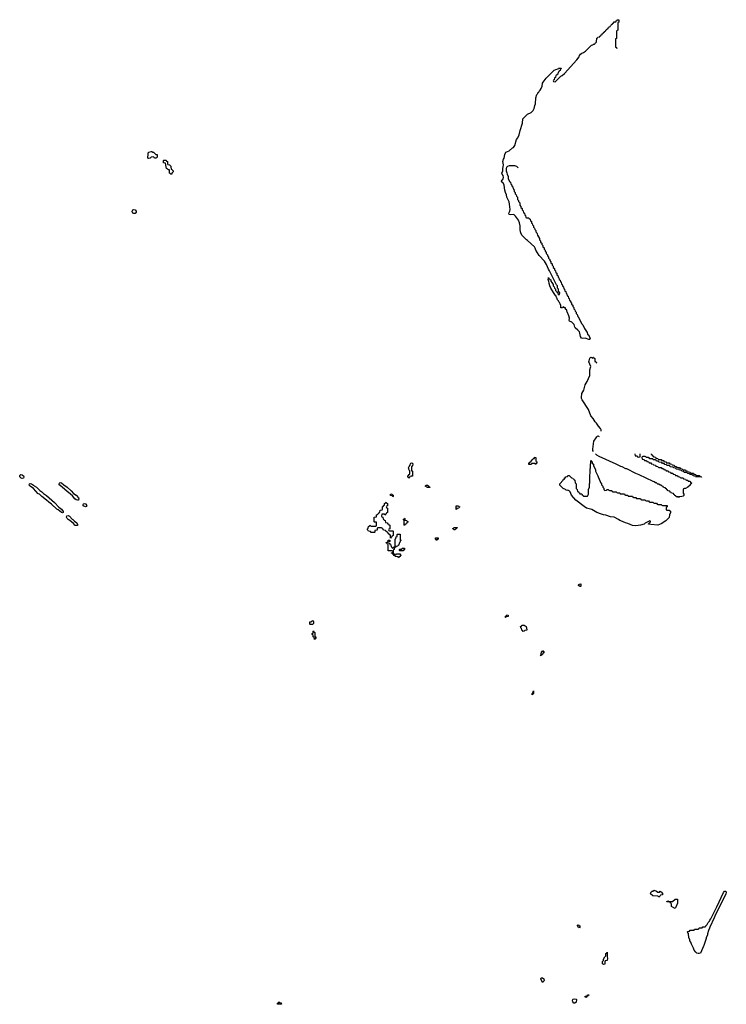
# Model space of a CAD drawing. Header units: inches. Extents: x 2550115 to 2887259, y 311850 to 494471.
# Tile 81 of 115: x 2757567 to 2769840, y 455448 to 472554. Entities that reach past the tile are written whole.
import ezdxf

# ---------------------------------------------------------------- set-up
doc = ezdxf.new("R2010")
doc.units = ezdxf.units.IN
doc.header["$MEASUREMENT"] = 0
for name, color, linetype in [('C7456', 7, 'Continuous'), ('C7457', 7, 'Continuous'), ('C7465', 7, 'Continuous'), ('C7466', 7, 'Continuous'), ('C7467', 7, 'Continuous')]:
    doc.layers.add(name, color=color, linetype=linetype)

msp = doc.modelspace()

# ---------------------------------------------------------------- linework, layer by layer
at = {"layer": 'C7456', "color": 6}
for points in [[(2759550, 469185), (2759529, 469190), (2759519, 469219), (2759519, 469230), (2759530, 469250), (2759550, 469254), (2759570, 469250), (2759590, 469230), (2759591, 469210), (2759570, 469189)], [(2757610, 464583), (2757590, 464589), (2757569, 464610), (2757567, 464630), (2757570, 464638), (2757588, 464650), (2757610, 464647), (2757631, 464630), (2757639, 464610), (2757630, 464589)], [(2758310, 463984), (2758290, 463990), (2758236, 464036), (2758210, 464050), (2758119, 464139), (2758070, 464170), (2758030, 464209), (2757949, 464270), (2757910, 464309), (2757890, 464319), (2757809, 464410), (2757749, 464450), (2757733, 464470), (2757735, 464490), (2757750, 464495), (2757769, 464491), (2757806, 464470), (2757817, 464457), (2757861, 464430), (2757916, 464376), (2757953, 464350), (2757980, 464320), (2758030, 464290), (2758170, 464164), (2758246, 464085), (2758294, 464050), (2758323, 464010), (2758322, 463990)], [(2758570, 464205), (2758549, 464210), (2758527, 464230), (2758484, 464284), (2758350, 464390), (2758264, 464470), (2758249, 464490), (2758256, 464504), (2758270, 464511), (2758290, 464506), (2758331, 464471), (2758390, 464430), (2758461, 464370), (2758504, 464324), (2758550, 464291), (2758590, 464250), (2758594, 464230), (2758590, 464209)], [(2758710, 464089), (2758669, 464110), (2758669, 464130), (2758677, 464143), (2758690, 464151), (2758710, 464145), (2758730, 464112), (2758724, 464096)], [(2758550, 463764), (2758530, 463769), (2758501, 463801), (2758435, 463855), (2758410, 463870), (2758390, 463890), (2758381, 463910), (2758386, 463934), (2758410, 463941), (2758431, 463930), (2758477, 463877), (2758490, 463871), (2758521, 463840), (2758561, 463810), (2758571, 463790), (2758570, 463769)]]:
    msp.add_lwpolyline(points, close=True, dxfattribs=at)
at = {"layer": 'C7457', "color": 6}
msp.add_lwpolyline([(2759930, 470148), (2759910, 470149), (2759902, 470162), (2759889, 470169), (2759850, 470164), (2759830, 470149), (2759810, 470145), (2759790, 470149), (2759796, 470224), (2759806, 470250), (2759850, 470265), (2759862, 470262), (2759873, 470253), (2759891, 470251), (2759932, 470212), (2759952, 470210), (2759952, 470168), (2759944, 470156)], close=True, dxfattribs=at)
at = {"layer": 'C7465', "color": 6}
for points in [[(2768650, 457394), (2768682, 457398), (2768690, 457412), (2768702, 457402), (2768710, 457402), (2768730, 457374), (2768731, 457350), (2768698, 457342), (2768694, 457330), (2768678, 457322), (2768670, 457308), (2768662, 457322), (2768650, 457326), (2768566, 457330), (2768526, 457370), (2768528, 457390), (2768550, 457412), (2768567, 457413), (2768590, 457432), (2768630, 457414)], [(2768950, 457115), (2768930, 457122), (2768889, 457149), (2768887, 457187), (2768882, 457202), (2768866, 457210), (2768862, 457222), (2768850, 457226), (2768810, 457226), (2768807, 457233), (2768822, 457238), (2768830, 457252), (2768838, 457238), (2768850, 457234), (2768907, 457233), (2768950, 457272), (2768990, 457274), (2768990, 457206), (2768966, 457134)], [(2769350, 456329), (2769330, 456339), (2769312, 456352), (2769284, 456390), (2769270, 456426), (2769235, 456490), (2769222, 456530), (2769209, 456550), (2769208, 456570), (2769189, 456610), (2769186, 456670), (2769182, 456682), (2769170, 456686), (2769166, 456710), (2769170, 456714), (2769202, 456718), (2769210, 456734), (2769270, 456734), (2769282, 456738), (2769290, 456754), (2769350, 456754), (2769362, 456758), (2769370, 456774), (2769410, 456774), (2769422, 456778), (2769430, 456794), (2769470, 456794), (2769482, 456798), (2769487, 456813), (2769510, 456834), (2769528, 456870), (2769548, 456890), (2769554, 456910), (2769570, 456932), (2769676, 457144), (2769790, 457390), (2769808, 457412), (2769830, 457412), (2769840, 457390), (2769830, 457366), (2769640, 456980), (2769630, 456950), (2769555, 456790), (2769551, 456769), (2769531, 456730), (2769512, 456670), (2769511, 456650), (2769492, 456610), (2769491, 456590), (2769451, 456469), (2769442, 456458), (2769390, 456338), (2769370, 456329)], [(2767290, 456769), (2767283, 456783), (2767270, 456789), (2767255, 456810), (2767258, 456822), (2767266, 456830), (2767269, 456831), (2767296, 456810), (2767298, 456790)], [(2767710, 456138), (2767689, 456150), (2767689, 456189), (2767708, 456210), (2767710, 456234), (2767729, 456270), (2767749, 456291), (2767750, 456332), (2767766, 456334), (2767770, 456351), (2767771, 456270), (2767776, 456250), (2767772, 456210), (2767738, 456202), (2767732, 456188), (2767730, 456146)], [(2766650, 455829), (2766618, 455890), (2766626, 455910), (2766650, 455910), (2766671, 455890), (2766676, 455870), (2766671, 455850)], [(2767210, 455466), (2767190, 455468), (2767175, 455490), (2767169, 455510), (2767175, 455530), (2767183, 455537), (2767210, 455545), (2767230, 455538), (2767238, 455530), (2767230, 455488)], [(2767410, 455568), (2767389, 455570), (2767389, 455590), (2767426, 455594), (2767430, 455614), (2767450, 455614), (2767453, 455607), (2767438, 455602), (2767434, 455590), (2767414, 455586)], [(2762050, 455448), (2762046, 455450), (2762046, 455470), (2762062, 455478), (2762066, 455490), (2762071, 455491), (2762078, 455478), (2762111, 455471), (2762114, 455450), (2762110, 455448)]]:
    msp.add_lwpolyline(points, close=True, dxfattribs=at)
at = {"layer": 'C7466', "color": 6}
for points in [[(2760193, 470000), (2760198, 469958), (2760210, 469954), (2760233, 469927), (2760234, 469910), (2760212, 469888), (2760210, 469868), (2760190, 469869), (2760182, 469882), (2760170, 469890), (2760167, 469947), (2760153, 469947), (2760119, 469970), (2760109, 469991), (2760108, 470000)], [(2766033, 470000), (2766022, 469990), (2766016, 469970), (2766018, 469930), (2766031, 469891), (2766032, 469870), (2766051, 469831), (2766052, 469790), (2766078, 469738), (2766090, 469734), (2766098, 469698), (2766112, 469692), (2766113, 469673), (2766118, 469658), (2766132, 469652), (2766138, 469618), (2766152, 469610), (2766154, 469570), (2766174, 469550), (2766174, 469530), (2766190, 469514), (2766194, 469490), (2766212, 469470), (2766214, 469430), (2766232, 469412), (2766233, 469393), (2766252, 469370), (2766254, 469330), (2766274, 469310), (2766274, 469290), (2766292, 469272), (2766294, 469250), (2766312, 469232), (2766318, 469198), (2766334, 469190), (2766338, 469158), (2766354, 469150), (2766358, 469118), (2766370, 469114), (2766410, 469114), (2766418, 469098), (2766434, 469090), (2766438, 469058), (2766454, 469050), (2766458, 469018), (2766470, 469014), (2766474, 468990), (2766490, 468974), (2766494, 468950), (2766510, 468934), (2766514, 468910), (2766530, 468894), (2766534, 468870), (2766552, 468850), (2766553, 468833), (2766562, 468810), (2766594, 468750), (2766594, 468730), (2766614, 468710), (2766614, 468690), (2766634, 468670), (2766634, 468650), (2766654, 468630), (2766654, 468610), (2766674, 468590), (2766674, 468570), (2766694, 468550), (2766694, 468530), (2766714, 468510), (2766714, 468490), (2766734, 468470), (2766734, 468450), (2766754, 468430), (2766754, 468410), (2766774, 468390), (2766774, 468370), (2766794, 468350), (2766794, 468330), (2766814, 468310), (2766814, 468290), (2766834, 468270), (2766834, 468250), (2766854, 468230), (2766854, 468210), (2766874, 468190), (2766878, 468158), (2766894, 468150), (2766898, 468118), (2766914, 468110), (2766918, 468078), (2766934, 468070), (2766938, 468038), (2766954, 468030), (2766958, 467998), (2766972, 467992), (2766978, 467958), (2766992, 467952), (2766998, 467918), (2767012, 467912), (2767018, 467878), (2767032, 467872), (2767038, 467838), (2767052, 467832), (2767058, 467798), (2767072, 467792), (2767078, 467758), (2767092, 467752), (2767098, 467718), (2767112, 467712), (2767118, 467678), (2767132, 467672), (2767133, 467653), (2767152, 467632), (2767154, 467610), (2767172, 467592), (2767173, 467573), (2767190, 467554), (2767194, 467530), (2767210, 467514), (2767214, 467490), (2767230, 467474), (2767234, 467450), (2767250, 467434), (2767254, 467410), (2767270, 467394), (2767332, 467270), (2767351, 467251), (2767378, 467190), (2767421, 467121), (2767432, 467090), (2767451, 467071), (2767478, 467010), (2767470, 466998), (2767450, 466999), (2767390, 467022), (2767350, 467014), (2767323, 467023), (2767306, 467050), (2767296, 467110), (2767288, 467130), (2767260, 467160), (2767218, 467198), (2767209, 467210), (2767198, 467258), (2767159, 467300), (2767117, 467317), (2767109, 467330), (2767115, 467370), (2767107, 467407), (2767079, 467479), (2767068, 467492), (2767068, 467508), (2767050, 467526), (2767046, 467546), (2767026, 467550), (2767022, 467562), (2767010, 467566), (2766998, 467562), (2766994, 467550), (2766969, 467550), (2766964, 467570), (2766969, 467590), (2766956, 467616), (2766941, 467641), (2766929, 467650), (2766925, 467670), (2766910, 467689), (2766899, 467720), (2766889, 467730), (2766880, 467760), (2766870, 467769), (2766790, 467889), (2766773, 467930), (2766763, 467970), (2766758, 468018), (2766749, 468030), (2766750, 468074), (2766754, 468054), (2766772, 468052), (2766778, 468038), (2766790, 468034), (2766792, 468010), (2766811, 467991), (2766832, 467952), (2766834, 467930), (2766852, 467912), (2766854, 467890), (2766874, 467870), (2766874, 467850), (2766893, 467833), (2766898, 467818), (2766914, 467814), (2766914, 467790), (2766930, 467774), (2766942, 467778), (2766946, 467810), (2766942, 467822), (2766926, 467826), (2766926, 467870), (2766906, 467890), (2766906, 467930), (2766888, 467948), (2766769, 468190), (2766750, 468218), (2766718, 468298), (2766680, 468360), (2766590, 468459), (2766533, 468550), (2766523, 468583), (2766508, 468608), (2766390, 468718), (2766370, 468728), (2766290, 468809), (2766270, 468849), (2766265, 468870), (2766258, 468910), (2766258, 468970), (2766246, 469026), (2766228, 469070), (2766181, 469141), (2766150, 469169), (2766090, 469163), (2766066, 469170), (2766061, 469190), (2766079, 469230), (2766085, 469255), (2766077, 469350), (2766067, 469390), (2766030, 469470), (2766021, 469510), (2766005, 469550), (2765995, 469590), (2765982, 469682), (2765968, 469708), (2765943, 469730), (2765938, 469750), (2765964, 469790), (2765970, 469810), (2765966, 469846), (2765950, 469870), (2765944, 469890), (2765958, 469930), (2765956, 469970), (2765963, 470000)], [(2766223, 469983), (2766206, 470000)], [(2767666, 465406), (2767665, 465430), (2767653, 465453), (2767620, 465490), (2767585, 465545), (2767562, 465570), (2767526, 465626), (2767490, 465669), (2767444, 465784), (2767336, 465950), (2767328, 465970), (2767326, 465990), (2767330, 466062), (2767365, 466115), (2767388, 466210), (2767426, 466270), (2767469, 466370), (2767468, 466470), (2767487, 466530), (2767455, 466610), (2767456, 466630), (2767470, 466671), (2767490, 466691), (2767504, 466684), (2767510, 466674), (2767522, 466678), (2767526, 466690), (2767533, 466693), (2767538, 466678), (2767554, 466670), (2767554, 466630), (2767558, 466618), (2767573, 466613), (2767578, 466598), (2767590, 466594)], [(2767531, 465051), (2767522, 465070), (2767522, 465090), (2767541, 465230), (2767550, 465250), (2767569, 465270), (2767590, 465305), (2767610, 465322), (2767630, 465314)], [(2768534, 465010), (2768538, 464998), (2768553, 464993), (2768558, 464978), (2768573, 464973), (2768578, 464958), (2768613, 464953), (2768618, 464938), (2768653, 464933), (2768658, 464918), (2768670, 464914), (2768710, 464914), (2768718, 464898), (2768753, 464893), (2768758, 464878), (2768793, 464873), (2768798, 464858), (2768810, 464854), (2768850, 464854), (2768858, 464838), (2768893, 464833), (2768898, 464818), (2768933, 464813), (2768938, 464798), (2768973, 464793), (2768978, 464778), (2768990, 464774), (2769030, 464774), (2769038, 464758), (2769073, 464753), (2769078, 464738), (2769090, 464734), (2769130, 464734), (2769138, 464718), (2769173, 464713), (2769178, 464698), (2769213, 464693), (2769218, 464678), (2769230, 464674), (2769270, 464674), (2769278, 464658), (2769313, 464653), (2769318, 464638), (2769330, 464634), (2769370, 464634), (2769378, 464618), (2769410, 464614), (2769414, 464610), (2769410, 464606), (2769306, 464610), (2769302, 464622), (2769266, 464630), (2769262, 464642), (2769247, 464647), (2769206, 464650), (2769202, 464662), (2769170, 464668), (2769162, 464682), (2769147, 464687), (2769110, 464688), (2769102, 464702), (2769066, 464710), (2769062, 464722), (2769026, 464730), (2769022, 464742), (2768970, 464748), (2768962, 464762), (2768926, 464770), (2768922, 464782), (2768868, 464788), (2768862, 464802), (2768850, 464806), (2768808, 464808), (2768802, 464822), (2768770, 464826), (2768762, 464842), (2768730, 464846), (2768722, 464862), (2768668, 464868), (2768662, 464882), (2768630, 464886), (2768622, 464902), (2768610, 464906), (2768570, 464906), (2768562, 464922), (2768550, 464926), (2768510, 464926), (2768502, 464942), (2768490, 464946), (2768450, 464946), (2768442, 464962), (2768430, 464966), (2768390, 464966), (2768378, 464962), (2768374, 464950), (2768378, 464918), (2768413, 464913), (2768418, 464898), (2768453, 464893), (2768458, 464878), (2768493, 464873), (2768498, 464858), (2768533, 464853), (2768538, 464838), (2768570, 464834), (2768578, 464818), (2768610, 464814), (2768618, 464798), (2768650, 464794), (2768658, 464778), (2768670, 464774), (2768710, 464774), (2768718, 464758), (2768750, 464754), (2768758, 464738), (2768770, 464734), (2768790, 464734), (2768798, 464718), (2768830, 464714), (2768838, 464698), (2768870, 464694), (2768878, 464678), (2768910, 464674), (2768918, 464658), (2768950, 464654), (2768958, 464638), (2768990, 464634), (2768998, 464618), (2769030, 464614), (2769038, 464598), (2769050, 464594), (2769090, 464594), (2769098, 464578), (2769130, 464574), (2769138, 464558), (2769150, 464554), (2769170, 464554), (2769178, 464538), (2769210, 464534), (2769218, 464518), (2769234, 464510), (2769230, 464488), (2769214, 464486), (2769212, 464470), (2769172, 464430), (2769134, 464410), (2769112, 464408), (2769098, 464402), (2769092, 464388), (2769091, 464331), (2769101, 464310), (2769105, 464290), (2769090, 464275), (2769070, 464269), (2769033, 464267), (2769018, 464262), (2769010, 464246), (2769002, 464262), (2768967, 464267), (2768962, 464282), (2768947, 464287), (2768942, 464302), (2768927, 464307), (2768922, 464322), (2768887, 464327), (2768882, 464342), (2768867, 464347), (2768862, 464362), (2768827, 464367), (2768822, 464382), (2768807, 464387), (2768802, 464402), (2768787, 464407), (2768782, 464422), (2768747, 464427), (2768742, 464442), (2768727, 464447), (2768710, 464466), (2768690, 464466), (2768670, 464486), (2768650, 464486), (2768630, 464506), (2768610, 464506), (2768590, 464526), (2768568, 464528), (2768329, 464649), (2768269, 464669), (2768110, 464749), (2768093, 464753), (2768030, 464784), (2768009, 464789), (2767928, 464830), (2767630, 464963), (2767589, 464989), (2767569, 465010)], [(2768254, 465010), (2768258, 464978), (2768290, 464974), (2768298, 464958), (2768310, 464954), (2768342, 464958), (2768346, 464970), (2768346, 465010)]]:
    msp.add_lwpolyline(points, dxfattribs=at)
for points in [[(2766530, 464826), (2766522, 464842), (2766510, 464846), (2766470, 464846), (2766458, 464842), (2766454, 464830), (2766447, 464827), (2766410, 464826), (2766408, 464830), (2766410, 464854), (2766422, 464858), (2766426, 464870), (2766447, 464873), (2766449, 464890), (2766463, 464897), (2766470, 464911), (2766482, 464918), (2766490, 464931), (2766507, 464933), (2766507, 464947), (2766511, 464951), (2766534, 464950), (2766534, 464890), (2766538, 464878), (2766552, 464870), (2766552, 464848), (2766538, 464842)], [(2764374, 464714), (2764386, 464714), (2764391, 464711), (2764392, 464708), (2764392, 464630), (2764390, 464626), (2764358, 464622), (2764354, 464610), (2764334, 464606), (2764330, 464588), (2764322, 464602), (2764310, 464606), (2764308, 464630), (2764322, 464638), (2764330, 464654), (2764342, 464658), (2764346, 464670), (2764346, 464710), (2764342, 464722), (2764330, 464726), (2764328, 464750), (2764318, 464770), (2764330, 464794), (2764348, 464812), (2764348, 464828), (2764358, 464850), (2764370, 464858), (2764390, 464851), (2764398, 464830), (2764390, 464806), (2764372, 464788), (2764371, 464770)], [(2767730, 464374), (2767762, 464378), (2767770, 464394), (2767790, 464394), (2767798, 464378), (2767810, 464374), (2767850, 464374), (2767858, 464358), (2767870, 464354), (2767930, 464354), (2767938, 464338), (2767950, 464334), (2767990, 464334), (2767998, 464318), (2768010, 464314), (2768070, 464314), (2768078, 464298), (2768090, 464294), (2768130, 464294), (2768138, 464278), (2768150, 464274), (2768210, 464274), (2768218, 464258), (2768230, 464254), (2768270, 464254), (2768278, 464238), (2768290, 464234), (2768350, 464234), (2768358, 464218), (2768370, 464214), (2768430, 464214), (2768438, 464198), (2768450, 464194), (2768490, 464194), (2768498, 464178), (2768510, 464174), (2768570, 464174), (2768578, 464158), (2768590, 464154), (2768630, 464154), (2768638, 464138), (2768650, 464134), (2768710, 464134), (2768718, 464118), (2768730, 464114), (2768813, 464113), (2768814, 464090), (2768798, 464082), (2768794, 464070), (2768798, 464038), (2768810, 464034), (2768850, 464034), (2768870, 464014), (2768871, 463990), (2768856, 463950), (2768850, 463906), (2768791, 463849), (2768710, 463795), (2768650, 463775), (2768530, 463781), (2768490, 463789), (2768490, 463794), (2768526, 463830), (2768522, 463842), (2768510, 463846), (2768430, 463808), (2768412, 463790), (2768350, 463770), (2768270, 463760), (2768210, 463767), (2768130, 463799), (2768089, 463810), (2768010, 463849), (2767990, 463854), (2767968, 463870), (2767890, 463909), (2767830, 463917), (2767746, 463946), (2767710, 463949), (2767670, 463963), (2767590, 463993), (2767506, 464046), (2767410, 464069), (2767370, 464094), (2767227, 464207), (2767152, 464292), (2767129, 464350), (2767110, 464369), (2767090, 464379), (2767070, 464375), (2767058, 464378), (2767046, 464390), (2767009, 464409), (2766950, 464469), (2766950, 464491), (2767004, 464556), (2767010, 464571), (2767027, 464573), (2767030, 464592), (2767046, 464594), (2767050, 464612), (2767082, 464618), (2767090, 464634), (2767110, 464634), (2767150, 464594), (2767174, 464590), (2767178, 464578), (2767193, 464573), (2767198, 464558), (2767212, 464552), (2767214, 464510), (2767232, 464488), (2767234, 464410), (2767252, 464392), (2767258, 464358), (2767274, 464350), (2767278, 464338), (2767293, 464333), (2767298, 464318), (2767330, 464314), (2767338, 464298), (2767354, 464290), (2767358, 464278), (2767370, 464274), (2767430, 464274), (2767447, 464313), (2767449, 464390), (2767462, 464430), (2767464, 464490), (2767469, 464510), (2767469, 464649), (2767475, 464670), (2767475, 464750), (2767482, 464770), (2767482, 464830), (2767489, 464850), (2767490, 464894), (2767498, 464878), (2767510, 464874), (2767512, 464850), (2767531, 464831), (2767531, 464810), (2767571, 464731), (2767571, 464711), (2767598, 464650), (2767611, 464630), (2767612, 464610), (2767652, 464530), (2767653, 464513), (2767672, 464492), (2767673, 464473), (2767694, 464450), (2767694, 464430), (2767713, 464413), (2767714, 464390)], [(2764690, 464426), (2764652, 464428), (2764609, 464451), (2764628, 464470), (2764654, 464470), (2764658, 464458), (2764674, 464450), (2764678, 464438), (2764690, 464434)], [(2764050, 464266), (2764042, 464282), (2764007, 464287), (2764007, 464313), (2764030, 464314), (2764038, 464298), (2764053, 464293), (2764054, 464270)], [(2763910, 463946), (2763902, 463962), (2763890, 463966), (2763858, 463962), (2763854, 463930), (2763858, 463918), (2763874, 463910), (2763878, 463878), (2763893, 463873), (2763898, 463858), (2763913, 463853), (2763918, 463818), (2763953, 463813), (2763958, 463798), (2763973, 463793), (2763978, 463778), (2763994, 463770), (2763994, 463710), (2763978, 463702), (2763974, 463690), (2763978, 463678), (2763990, 463674), (2764050, 463674), (2764054, 463670), (2764054, 463590), (2764038, 463582), (2764033, 463567), (2764018, 463562), (2764010, 463546), (2764006, 463550), (2764006, 463590), (2764002, 463602), (2763987, 463607), (2763982, 463622), (2763966, 463630), (2763962, 463642), (2763947, 463647), (2763942, 463662), (2763927, 463667), (2763922, 463682), (2763887, 463687), (2763882, 463702), (2763867, 463707), (2763862, 463722), (2763850, 463726), (2763790, 463726), (2763778, 463722), (2763773, 463687), (2763738, 463682), (2763734, 463650), (2763730, 463646), (2763670, 463646), (2763662, 463662), (2763627, 463667), (2763622, 463682), (2763606, 463690), (2763606, 463710), (2763622, 463718), (2763626, 463750), (2763642, 463758), (2763650, 463774), (2763658, 463758), (2763670, 463754), (2763750, 463754), (2763762, 463758), (2763766, 463770), (2763766, 463810), (2763762, 463822), (2763730, 463826), (2763726, 463830), (2763726, 463910), (2763730, 463914), (2763762, 463918), (2763766, 463950), (2763782, 463958), (2763786, 463970), (2763802, 463978), (2763810, 463994), (2763822, 463998), (2763826, 464030), (2763830, 464034), (2763862, 464038), (2763866, 464050), (2763866, 464090), (2763882, 464098), (2763890, 464114), (2763902, 464118), (2763906, 464150), (2763922, 464158), (2763930, 464174), (2763938, 464158), (2763954, 464150), (2763954, 464110), (2763938, 464102), (2763934, 464090), (2763938, 464078), (2763954, 464070), (2763954, 463990), (2763938, 463982), (2763933, 463967), (2763918, 463962)], [(2765150, 464046), (2765146, 464050), (2765149, 464111), (2765190, 464111), (2765194, 464094), (2765214, 464090), (2765198, 464082), (2765194, 464070), (2765158, 464062)], [(2764250, 463766), (2764246, 463770), (2764246, 463850), (2764242, 463862), (2764226, 463870), (2764242, 463878), (2764250, 463894), (2764254, 463890), (2764258, 463858), (2764293, 463853), (2764298, 463838), (2764314, 463830), (2764298, 463822), (2764293, 463807), (2764278, 463802), (2764273, 463787), (2764258, 463782)], [(2764090, 463254), (2764102, 463258), (2764110, 463274), (2764174, 463274), (2764178, 463258), (2764194, 463250), (2764178, 463242), (2764174, 463230), (2764158, 463222), (2764150, 463206), (2764142, 463222), (2764087, 463227), (2764082, 463242), (2764067, 463247), (2764062, 463262), (2764047, 463267), (2764042, 463282), (2764027, 463287), (2764027, 463293), (2764042, 463298), (2764046, 463310), (2764042, 463322), (2764030, 463326), (2763967, 463327), (2763966, 463430), (2763962, 463442), (2763947, 463447), (2763942, 463462), (2763926, 463470), (2763930, 463474), (2763962, 463478), (2763966, 463510), (2763970, 463514), (2763993, 463513), (2763994, 463490), (2763978, 463482), (2763974, 463470), (2763978, 463458), (2763993, 463453), (2763998, 463438), (2764013, 463433), (2764018, 463398), (2764033, 463393), (2764038, 463378), (2764050, 463374), (2764062, 463378), (2764067, 463393), (2764082, 463398), (2764086, 463410), (2764086, 463530), (2764102, 463538), (2764106, 463570), (2764122, 463578), (2764126, 463610), (2764130, 463614), (2764173, 463613), (2764174, 463530), (2764178, 463518), (2764194, 463510), (2764178, 463502), (2764172, 463470), (2764158, 463462), (2764150, 463426), (2764138, 463422), (2764133, 463407), (2764098, 463402), (2764093, 463387), (2764078, 463382), (2764074, 463350), (2764058, 463342), (2764054, 463330), (2764054, 463290), (2764058, 463278), (2764073, 463273), (2764078, 463258)], [(2765130, 463689), (2765106, 463690), (2765102, 463702), (2765090, 463706), (2765090, 463714), (2765102, 463718), (2765106, 463730), (2765113, 463733), (2765174, 463734), (2765174, 463730), (2765158, 463722), (2765150, 463706), (2765138, 463702)], [(2764810, 463508), (2764802, 463522), (2764788, 463528), (2764789, 463550), (2764830, 463554), (2764834, 463550), (2764834, 463530), (2764818, 463522)], [(2764170, 463326), (2764166, 463330), (2764166, 463350), (2764170, 463354), (2764202, 463358), (2764209, 463371), (2764250, 463374), (2764252, 463348), (2764238, 463342), (2764230, 463326)], [(2767290, 462706), (2767282, 462722), (2767266, 462730), (2767282, 462738), (2767286, 462750), (2767312, 462752), (2767314, 462710), (2767310, 462706)], [(2766010, 462168), (2766006, 462170), (2766007, 462193), (2766022, 462198), (2766030, 462212), (2766054, 462210), (2766053, 462187), (2766018, 462182)], [(2762610, 462046), (2762606, 462050), (2762606, 462090), (2762610, 462094), (2762630, 462094), (2762650, 462114), (2762671, 462090), (2762670, 462066), (2762650, 462046)], [(2766310, 461926), (2766302, 461942), (2766290, 461946), (2766282, 461982), (2766270, 461986), (2766268, 462012), (2766282, 462018), (2766290, 462034), (2766330, 462034), (2766362, 462010), (2766372, 461990), (2766373, 461947), (2766338, 461942), (2766330, 461928)], [(2762690, 461786), (2762686, 461790), (2762682, 461822), (2762666, 461830), (2762662, 461862), (2762646, 461870), (2762646, 461890), (2762662, 461898), (2762666, 461930), (2762670, 461934), (2762678, 461918), (2762691, 461910), (2762694, 461834), (2762711, 461830), (2762710, 461806), (2762698, 461802)], [(2766630, 461508), (2766608, 461510), (2766622, 461518), (2766626, 461530), (2766628, 461572), (2766642, 461578), (2766650, 461594), (2766658, 461578), (2766674, 461570), (2766672, 461552), (2766666, 461546), (2766654, 461546), (2766650, 461528), (2766634, 461526)], [(2766470, 460826), (2766466, 460830), (2766466, 460850), (2766482, 460858), (2766490, 460894), (2766494, 460890), (2766494, 460850), (2766478, 460842)]]:
    msp.add_lwpolyline(points, close=True, dxfattribs=at)
at = {"layer": 'C7467', "color": 6}
for points in [[(2765963, 470000), (2765969, 470030), (2765958, 470090), (2765970, 470130), (2765981, 470150), (2765992, 470210), (2766010, 470250), (2766070, 470275), (2766129, 470330), (2766145, 470335), (2766169, 470371), (2766196, 470470), (2766218, 470502), (2766245, 470555), (2766257, 470630), (2766302, 470758), (2766306, 470830), (2766310, 470839), (2766387, 470910), (2766450, 470940), (2766485, 470975), (2766502, 471010), (2766514, 471066), (2766526, 471094), (2766530, 471194), (2766550, 471254), (2766568, 471272), (2766570, 471292), (2766586, 471294), (2766590, 471314), (2766609, 471331), (2766624, 471356), (2766642, 471398), (2766649, 471450), (2766657, 471470), (2766710, 471541), (2766758, 471582), (2766821, 471650), (2766850, 471675), (2766878, 471690), (2766918, 471702), (2766928, 471710), (2766971, 471711), (2766970, 471706), (2766958, 471702), (2766954, 471670), (2766938, 471662), (2766930, 471646), (2766918, 471642), (2766914, 471610), (2766898, 471602), (2766893, 471587), (2766878, 471582), (2766874, 471550), (2766858, 471542), (2766853, 471507), (2766838, 471502), (2766834, 471490), (2766838, 471478), (2766870, 471474), (2766969, 471571), (2766990, 471582), (2767030, 471622), (2767246, 471854), (2767287, 471910), (2767293, 471930), (2767310, 471954), (2767329, 471970), (2767358, 471982), (2767393, 472007), (2767501, 472110), (2767520, 472120), (2767530, 472131), (2767549, 472131), (2767562, 472138), (2767566, 472150), (2767582, 472158), (2767588, 472172), (2767590, 472234), (2767602, 472238), (2767606, 472250), (2767642, 472258), (2767646, 472270), (2767662, 472278), (2767666, 472290), (2767682, 472298), (2767686, 472310), (2767702, 472318), (2767706, 472330), (2767722, 472338), (2767726, 472350), (2767742, 472358), (2767746, 472370), (2767762, 472378), (2767766, 472390), (2767782, 472398), (2767786, 472410), (2767802, 472418), (2767806, 472430), (2767822, 472438), (2767826, 472450), (2767842, 472458), (2767846, 472470), (2767862, 472478), (2767866, 472490), (2767882, 472498), (2767890, 472514), (2767922, 472518), (2767927, 472533), (2767942, 472538), (2767947, 472553), (2767970, 472554), (2767974, 472550), (2767974, 472510), (2767958, 472502), (2767954, 472490), (2767954, 472370), (2767938, 472362), (2767934, 472350), (2767934, 472230), (2767918, 472222), (2767914, 472210), (2767914, 472090), (2767918, 472078), (2767933, 472073), (2767936, 472056)], [(2760108, 470000), (2760102, 470062), (2760070, 470066), (2760066, 470070), (2760066, 470110), (2760070, 470114), (2760113, 470113), (2760118, 470098), (2760134, 470090), (2760134, 470050), (2760138, 470038), (2760170, 470034), (2760178, 470018), (2760192, 470012), (2760193, 470000)], [(2766206, 470000), (2766203, 470003), (2766170, 470015), (2766066, 470014), (2766037, 470003), (2766033, 470000)]]:
    msp.add_lwpolyline(points, dxfattribs=at)

doc.saveas('drawing.dxf')
